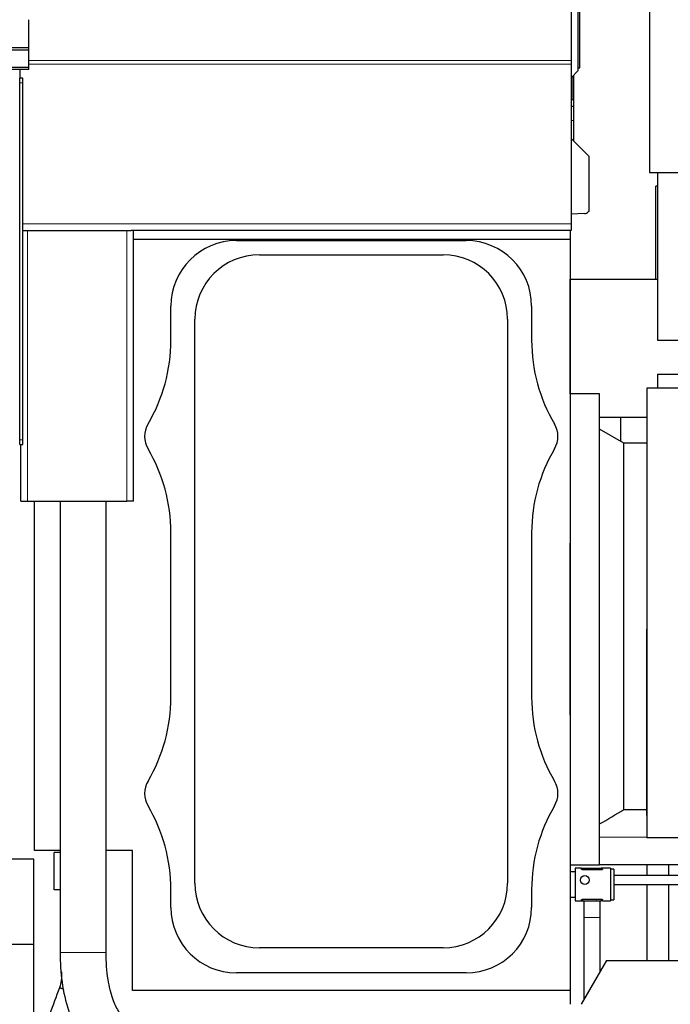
# Model space of a CAD drawing. Header units: inches. Extents: x 0 to 20790, y -12 to 14700.
# Tile 105 of 184: x 5779 to 6374, y 10673 to 11572. Entities that reach past the tile are written whole.
import ezdxf

# ---------------------------------------------------------------- set-up
doc = ezdxf.new("R2010")
doc.units = ezdxf.units.IN
doc.layers.add('1', color=7, linetype='Continuous', true_color=0xffffff)
doc.layers.add('254', color=7, linetype='Continuous', true_color=0xffffff)
doc.styles.add('latin_extended', font='simplex.shx')
doc.dimstyles.get("Standard").update_dxf_attribs({"dimtxt": 0.18, "dimasz": 0.18, "dimexe": 0.18, "dimexo": 0.0625, "dimgap": 0.09, "dimtad": 0, "dimtih": 1, "dimtoh": 1, "dimdec": 4, "dimzin": 0, "dimdsep": 46, "dimtxsty": 'Standard', "dimcen": 0.09, "dimadec": 0, "dimazin": 0, "dimtfac": 1, "dimtdec": 4, "dimtofl": 0, "dimtmove": 0, "dimatfit": 3, "dimfxl": 1, "dimtolj": 1, "dimtzin": 0, "dimarcsym": 0})

# ---------------------------------------------------------------- blocks, each defined once
blk = doc.blocks.new('_U2')
at = {"layer": '254', "color": 3, "linetype": 'Continuous', "lineweight": 13, "transparency": 16777216}
for p, q in [((7492.17, 11395.31), (7492.17, 8382.68)), ((438.17, 10122.32), (438.17, 8382.68)), ((560.67, 8417.68), (7369.67, 8417.68))]:
    blk.add_line(p, q, dxfattribs=at)
at = {"layer": '254', "color": 3, "transparency": 16777216}
for points in [[(560.67, 8438.09), (560.67, 8397.26), (438.17, 8417.68)], [(7369.67, 8397.26), (7369.67, 8438.09), (7492.17, 8417.68)]]:
    blk.add_solid(points, dxfattribs=at)
at = {"layer": 'Defpoints', "color": 0, "transparency": 16777216}
for p in [(7492.17, 11430.31), (438.17, 10157.32), (7492.17, 8417.68)]:
    blk.add_point(p, dxfattribs=at)
at = {"layer": '254', "color": 2, "lineweight": 13, "transparency": 16777216, "insert": (3746.42, 8601.43), "char_height": 122.5, "attachment_point": 1, "style": 'latin_extended'}
blk.add_mtext('\\A1;7054', dxfattribs=at)
blk = doc.blocks.new('_U14')
at = {"layer": '254', "color": 3, "linetype": 'Continuous', "lineweight": 13, "transparency": 16777216}
for p, q in [((7492.17, 11592.06), (7492.17, 8662.68)), ((6282.17, 9835.32), (6282.17, 8662.68)), ((7369.67, 8697.68), (6404.67, 8697.68))]:
    blk.add_line(p, q, dxfattribs=at)
at = {"layer": '254', "color": 3, "transparency": 16777216}
for points in [[(6404.67, 8718.09), (6404.67, 8677.26), (6282.17, 8697.68)], [(7369.67, 8677.26), (7369.67, 8718.09), (7492.17, 8697.68)]]:
    blk.add_solid(points, dxfattribs=at)
at = {"layer": 'Defpoints', "color": 0, "transparency": 16777216}
for p in [(7492.17, 11627.06), (6282.17, 9870.32), (6282.17, 8697.68)]:
    blk.add_point(p, dxfattribs=at)
at = {"layer": '254', "color": 2, "lineweight": 13, "transparency": 16777216, "insert": (6694.67, 8881.43), "char_height": 122.5, "attachment_point": 1, "style": 'latin_extended'}
blk.add_mtext('\\A1;1210', dxfattribs=at)

msp = doc.modelspace()

# ---------------------------------------------------------------- linework, layer by layer
at = {"layer": '1', "color": 2, "linetype": 'Continuous', "lineweight": 25}
for p, q in [((6354.669, 11708.552), (6354.669, 11432.324)), ((6283.169, 11579.281), (6283.169, 11534.593)), ((6289.669, 11525.325), (6289.669, 11584.325)), ((6291.169, 11527.825), (6291.169, 11581.825)), ((5787.669, 11546.296), (5787.669, 11571.839)), ((5787.669, 11546.296), (4810.669, 11546.296)), ((5787.669, 11544.032), (4810.669, 11544.032)), ((5787.669, 11544.032), (5787.669, 11546.296)), ((5787.669, 11528.181), (5787.669, 11544.032)), ((6283.169, 11534.593), (6283.169, 11531.152)), ((5787.669, 11528.181), (5768.526, 11528.181)), ((5787.669, 11526.432), (5768.908, 11526.432)), ((5779.169, 11526.432), (5779.169, 11518.328)), ((5787.669, 11526.432), (5787.669, 11528.181)), ((6283.169, 11531.152), (6283.169, 11385.328)), ((6283.169, 11518.825), (6289.669, 11525.325)), ((6289.669, 11527.825), (6291.169, 11527.825)), ((5779.169, 11514.083), (5779.169, 11518.328)), ((5782.169, 11518.328), (5779.169, 11518.328)), ((5782.169, 11514.083), (5782.169, 11518.328)), ((6285.169, 11520.824), (6285.169, 11498.825)), ((5779.169, 11188.328), (5779.169, 11514.083)), ((5782.169, 11188.328), (5782.169, 11514.083)), ((6285.169, 11498.825), (6285.169, 11492.825)), ((6283.169, 11492.825), (6285.169, 11492.825)), ((6285.169, 11492.825), (6285.169, 11479.825)), ((6285.169, 11479.825), (6285.169, 11461.325)), ((6283.169, 11463.325), (6299.169, 11447.325)), ((6299.169, 11447.325), (6299.169, 11396.71)), ((6354.669, 11432.324), (6509.669, 11432.324)), ((6362.169, 11432.324), (6362.169, 11279.324)), ((6360.611, 11334.824), (6360.611, 11419.824)), ((6362.178, 11419.824), (6360.611, 11419.824)), ((6295.325, 11394.749), (6283.169, 11394.325)), ((6299.169, 11396.71), (6298.747, 11396.273)), ((6283.169, 11385.328), (6283.169, 11379.328)), ((5782.201, 11379.328), (5782.169, 11379.328)), ((5782.201, 11379.328), (5786.169, 11379.328)), ((5786.169, 11379.328), (5877.169, 11379.328)), ((5877.169, 11379.328), (5881.138, 11379.328)), ((6283.169, 11379.328), (5881.138, 11379.328)), ((5883.169, 11132.328), (5883.169, 11379.328)), ((6282.169, 11379.316), (6282.169, 11093.702)), ((5883.17, 11371.328), (6282.166, 11371.328)), ((5977.169, 11370.157), (6187.169, 11370.157)), ((6282.166, 11371.328), (6282.166, 10685.328)), ((5998.169, 11357.188), (6166.169, 11357.188)), ((6282.174, 11334.824), (6282.169, 11334.824)), ((6282.174, 11334.824), (6362.168, 11334.824)), ((6282.174, 11230.325), (6282.174, 11334.824)), ((5917.34, 11279.1), (5917.34, 11310.327)), ((6246.999, 11310.327), (6246.999, 11279.1)), ((5939.308, 10783.327), (5939.308, 11298.327)), ((6225.03, 11298.327), (6225.03, 10783.327)), ((6362.169, 11279.324), (6384.068, 11279.324)), ((6362.169, 11248.324), (6362.169, 11235.324)), ((6362.169, 11248.324), (6502.169, 11248.324)), ((6309.169, 11230.324), (6282.169, 11230.324)), ((6309.169, 10801.87), (6309.169, 11230.324)), ((6352.169, 11235.324), (6352.169, 11058.582)), ((6512.169, 11235.324), (6352.169, 11235.324)), ((6309.17, 11208.824), (6352.168, 11208.824)), ((6331.169, 11185.324), (6309.169, 11198.024)), ((5779.169, 11183.93), (5779.169, 11188.328)), ((5779.169, 11183.93), (5782.169, 11183.93)), ((5780.169, 11132.328), (5780.169, 11183.931)), ((5782.169, 11183.93), (5782.169, 11188.328)), ((6352.171, 11185.324), (6331.169, 11185.324)), ((6331.169, 10850.615), (6331.169, 11185.324)), ((5780.169, 11132.328), (5786.169, 11132.328)), ((5786.169, 11132.328), (5877.169, 11132.328)), ((5792.666, 10813.328), (5792.666, 11132.319)), ((5816.167, 11132.319), (5816.167, 10720.147)), ((5858.167, 10720.147), (5858.167, 11132.319)), ((5883.169, 11132.328), (5877.169, 11132.328)), ((5917.34, 10953.1), (5917.34, 11103.555)), ((6246.999, 11103.555), (6246.999, 10953.1)), ((6282.169, 10936.943), (6282.169, 11093.725)), ((6352.169, 10845.324), (6352.169, 11015.324)), ((6352.395, 11015.324), (6352.395, 10845.324)), ((6282.169, 10936.947), (6282.169, 10793.719)), ((6331.169, 10850.615), (6352.169, 10850.615)), ((6352.169, 10845.324), (6352.169, 10824.824)), ((6352.395, 10845.324), (6352.169, 10845.324)), ((6512.169, 10824.824), (6352.169, 10824.824)), ((5816.168, 10813.328), (5792.666, 10813.328)), ((5816.167, 10811.49), (5810.823, 10811.49)), ((5810.823, 10777.321), (5810.823, 10811.49)), ((5882.166, 10813.328), (5858.167, 10813.328)), ((5882.166, 10685.328), (5882.166, 10813.328)), ((5792.169, 10805.324), (1269.681, 10805.324)), ((5792.169, 10645.324), (5792.169, 10805.324)), ((6282.169, 10800.324), (6309.169, 10800.324)), ((6286.669, 10797.213), (6286.669, 10767.213)), ((6292.562, 10797.213), (6286.669, 10797.213)), ((6292.562, 10797.213), (6293.669, 10797.213)), ((6292.562, 10796.169), (6292.562, 10797.213)), ((6293.669, 10797.213), (6310.669, 10797.213)), ((6298.077, 10797.213), (6298.135, 10797.271)), ((6298.135, 10797.271), (6298.349, 10797.213)), ((6309.169, 10800.324), (6309.169, 10801.87)), ((6381.069, 10800.324), (6309.169, 10800.324)), ((6311.777, 10797.213), (6310.669, 10797.213)), ((6311.777, 10796.169), (6311.777, 10797.213)), ((6319.169, 10797.213), (6311.777, 10797.213)), ((6319.169, 10797.213), (6319.169, 10767.213)), ((6352.169, 10800.313), (6352.169, 10790.317)), ((6372.169, 10800.323), (6372.169, 10790.31)), ((6282.169, 10791.213), (6282.165, 10791.213)), ((6282.169, 10793.713), (6282.169, 10770.713)), ((6286.669, 10793.713), (6282.169, 10793.713)), ((6310.669, 10795.68), (6293.669, 10795.68)), ((6322.169, 10796.213), (6319.169, 10796.213)), ((6322.169, 10796.213), (6322.169, 10768.213)), ((6545.132, 10790.324), (6322.173, 10790.324)), ((6322.173, 10782.324), (6545.132, 10782.324)), ((6352.169, 10782.323), (6352.169, 10712.822)), ((6372.169, 10782.315), (6372.169, 10712.824)), ((5816.167, 10777.321), (5810.823, 10777.321)), ((5917.34, 10761.327), (5917.34, 10777.555)), ((6246.999, 10777.555), (6246.999, 10761.327)), ((6282.165, 10773.213), (6282.169, 10773.213)), ((6282.169, 10770.721), (6282.169, 10672.831)), ((6282.169, 10770.713), (6286.669, 10770.713)), ((6286.669, 10767.213), (6292.562, 10767.213)), ((6292.562, 10767.213), (6292.562, 10768.258)), ((6292.562, 10767.213), (6293.669, 10767.213)), ((6293.669, 10768.747), (6310.669, 10768.747)), ((6293.669, 10767.213), (6310.669, 10767.213)), ((6306.204, 10767.156), (6305.99, 10767.213)), ((6306.261, 10767.213), (6306.204, 10767.156)), ((6311.777, 10767.213), (6310.669, 10767.213)), ((6311.777, 10767.213), (6311.777, 10768.258)), ((6311.777, 10767.213), (6319.169, 10767.213)), ((6319.169, 10768.213), (6322.169, 10768.213)), ((6294.669, 10752.213), (6294.669, 10677.155)), ((6309.669, 10703.134), (6309.669, 10752.213)), ((5792.169, 10727.382), (1381.717, 10727.382)), ((6166.169, 10724.466), (5998.169, 10724.466)), ((6315.263, 10712.824), (6292.169, 10672.824)), ((6315.263, 10712.824), (6459.075, 10712.824)), ((6187.169, 10701.498), (5977.169, 10701.498)), ((6282.166, 10685.328), (5882.166, 10685.328))]:
    msp.add_line(p, q, dxfattribs=at)
at = {"layer": '1', "color": 110, "linetype": 'Continuous', "lineweight": 13}
for p, q in [((6283.169, 11534.593), (5787.674, 11534.593)), ((6283.169, 11531.152), (5787.674, 11531.152)), ((6284.634, 11520.289), (6284.634, 11498.825)), ((5782.169, 11514.083), (5779.169, 11514.083)), ((6283.169, 11479.825), (6285.169, 11479.825)), ((6283.169, 11385.328), (5782.169, 11385.328)), ((5786.169, 11132.328), (5786.169, 11379.328)), ((5877.169, 11132.328), (5877.169, 11379.328)), ((5782.169, 11188.328), (5779.169, 11188.328)), ((6352.395, 11015.324), (6352.169, 11015.324)), ((6309.169, 10825.324), (6352.169, 10825.324)), ((6293.669, 10795.68), (6293.669, 10797.213)), ((6310.669, 10795.68), (6310.669, 10797.213)), ((6293.669, 10767.213), (6293.669, 10768.747)), ((6310.669, 10767.213), (6310.669, 10768.747)), ((6294.669, 10752.213), (6309.669, 10752.213)), ((5858.167, 10720.147), (5816.167, 10720.147))]:
    msp.add_line(p, q, dxfattribs=at)
at = {"layer": '1', "color": 2, "linetype": 'Continuous', "lineweight": 25}
msp.add_circle((6295.669, 10786.324), 4, dxfattribs=at)
for centre, radius, start, end in [((6295.151, 11399.746), 5, 272, 316), ((5977.169, 11310.327), 59.83, 90, 180), ((6187.169, 11310.327), 59.83, 0, 90), ((5998.169, 11298.327), 58.861, 90, 180), ((6166.169, 11298.327), 58.861, 0, 90), ((5767.169, 11279.1), 150.17, 329.414358, 0), ((6397.169, 11279.1), 150.17, 180, 210.585642), ((5915.669, 11191.327), 22.33, 149.414358, 210.585642), ((6248.669, 11191.327), 22.33, 329.414358, 30.585642), ((5767.169, 11103.555), 150.17, 0, 30.585642), ((6397.169, 11103.555), 150.17, 149.414358, 180), ((5767.169, 10953.1), 150.17, 329.414358, 0), ((6397.169, 10953.1), 150.17, 180, 210.585642), ((5915.669, 10865.327), 22.33, 149.414358, 210.585642), ((6248.669, 10865.327), 22.33, 329.414358, 30.585642), ((5767.169, 10777.555), 150.17, 0, 30.585642), ((6397.169, 10777.555), 150.17, 149.414358, 180), ((5998.169, 10783.327), 58.861, 180, 270), ((6166.169, 10783.327), 58.861, 270, 0), ((5977.169, 10761.327), 59.83, 180, 270), ((6187.169, 10761.327), 59.83, 270, 0)]:
    msp.add_arc(centre, radius, start, end, dxfattribs=at)
for points, knots in [([(6283.169, 11498.825), (6283.171, 11498.825), (6283.187, 11498.825), (6283.232, 11498.825), (6283.272, 11498.825), (6283.28, 11498.825), (6283.297, 11498.825), (6283.307, 11498.825), (6283.336, 11498.825), (6283.357, 11498.825), (6283.427, 11498.825), (6283.48, 11498.825), (6283.602, 11498.825), (6283.67, 11498.825), (6283.784, 11498.825), (6283.824, 11498.825), (6283.876, 11498.825), (6283.887, 11498.825), (6283.908, 11498.825), (6283.919, 11498.825), (6283.952, 11498.825), (6283.974, 11498.825), (6284.088, 11498.825), (6284.186, 11498.825), (6284.398, 11498.825), (6284.512, 11498.825), (6284.634, 11498.825)], [0, 0, 0, 0, 0.1175368, 0.243603, 0.243603, 0.2751195, 0.2751195, 0.3066361, 0.3066361, 0.3696692, 0.3696692, 0.4957353, 0.4957353, 0.6218015, 0.6218015, 0.6848346, 0.6848346, 0.7005928, 0.7005928, 0.7163511, 0.7163511, 0.7478677, 0.7478677, 0.8739338, 0.8739338, 1, 1, 1, 1]), ([(6352.17, 11058.684), (6352.171, 11058.495), (6352.171, 11058.305), (6352.175, 11056.119), (6352.183, 11054.116), (6352.205, 11050.098), (6352.218, 11048.084), (6352.248, 11044.043), (6352.28, 11039.991), (6352.326, 11033.878), (6352.364, 11027.73), (6352.381, 11023.608), (6352.389, 11020.507), (6352.391, 11019.472), (6352.393, 11017.918), (6352.394, 11017.399), (6352.395, 11016.361), (6352.395, 11015.842), (6352.395, 11015.324)], [0, 0, 0, 0, 0.0133897, 0.0133897, 0.154334, 0.154334, 0.2952784, 0.2952784, 0.4362227, 0.577167, 0.7181113, 0.8590557, 0.8590557, 0.9295278, 0.9295278, 0.9647639, 0.9647639, 1, 1, 1, 1]), ([(6293.669, 10795.68), (6293.593, 10795.68), (6293.518, 10795.684), (6293.408, 10795.695), (6293.371, 10795.699), (6293.317, 10795.708), (6293.299, 10795.711), (6293.264, 10795.717), (6293.247, 10795.721), (6293.162, 10795.738), (6293.097, 10795.755), (6293.022, 10795.78), (6293.007, 10795.785), (6292.978, 10795.796), (6292.936, 10795.812), (6292.87, 10795.841), (6292.823, 10795.865), (6292.79, 10795.884), (6292.779, 10795.891), (6292.758, 10795.904), (6292.748, 10795.911), (6292.7, 10795.944), (6292.668, 10795.971), (6292.635, 10796.006), (6292.629, 10796.013), (6292.618, 10796.027), (6292.612, 10796.034), (6292.597, 10796.056), (6292.589, 10796.07), (6292.569, 10796.112), (6292.562, 10796.141), (6292.562, 10796.169)], [0, 0, 0, 0, 0.125, 0.125, 0.1875, 0.1875, 0.21875, 0.21875, 0.25, 0.25, 0.375, 0.375, 0.40625, 0.40625, 0.4375, 0.5, 0.5625, 0.5625, 0.59375, 0.59375, 0.625, 0.625, 0.75, 0.75, 0.78125, 0.78125, 0.8125, 0.8125, 0.875, 0.875, 1, 1, 1, 1]), ([(6311.777, 10796.169), (6311.777, 10796.141), (6311.77, 10796.112), (6311.75, 10796.07), (6311.742, 10796.056), (6311.727, 10796.035), (6311.722, 10796.028), (6311.71, 10796.013), (6311.704, 10796.006), (6311.671, 10795.971), (6311.639, 10795.944), (6311.581, 10795.904), (6311.561, 10795.891), (6311.527, 10795.872), (6311.516, 10795.866), (6311.492, 10795.853), (6311.48, 10795.847), (6311.417, 10795.817), (6311.363, 10795.795), (6311.273, 10795.766), (6311.242, 10795.757), (6311.194, 10795.744), (6311.177, 10795.739), (6311.144, 10795.732), (6311.127, 10795.728), (6311.041, 10795.71), (6310.97, 10795.699), (6310.878, 10795.689), (6310.86, 10795.688), (6310.822, 10795.685), (6310.803, 10795.684), (6310.746, 10795.681), (6310.708, 10795.68), (6310.669, 10795.68)], [0, 0, 0, 0, 0.125, 0.125, 0.1875, 0.1875, 0.21875, 0.21875, 0.25, 0.25, 0.375, 0.375, 0.4375, 0.4375, 0.46875, 0.46875, 0.5, 0.5, 0.625, 0.625, 0.6875, 0.6875, 0.71875, 0.71875, 0.75, 0.75, 0.875, 0.875, 0.90625, 0.90625, 0.9375, 0.9375, 1, 1, 1, 1]), ([(6292.562, 10768.258), (6292.562, 10768.286), (6292.569, 10768.314), (6292.589, 10768.357), (6292.597, 10768.371), (6292.612, 10768.392), (6292.617, 10768.399), (6292.629, 10768.413), (6292.635, 10768.42), (6292.668, 10768.456), (6292.7, 10768.483), (6292.758, 10768.523), (6292.778, 10768.536), (6292.811, 10768.555), (6292.823, 10768.561), (6292.847, 10768.573), (6292.859, 10768.58), (6292.921, 10768.609), (6292.976, 10768.631), (6293.066, 10768.661), (6293.097, 10768.67), (6293.145, 10768.683), (6293.162, 10768.687), (6293.195, 10768.695), (6293.212, 10768.699), (6293.298, 10768.717), (6293.368, 10768.728), (6293.461, 10768.737), (6293.479, 10768.739), (6293.517, 10768.742), (6293.536, 10768.743), (6293.593, 10768.746), (6293.631, 10768.747), (6293.669, 10768.747)], [0, 0, 0, 0, 0.125, 0.125, 0.1875, 0.1875, 0.21875, 0.21875, 0.25, 0.25, 0.375, 0.375, 0.4375, 0.4375, 0.46875, 0.46875, 0.5, 0.5, 0.625, 0.625, 0.6875, 0.6875, 0.71875, 0.71875, 0.75, 0.75, 0.875, 0.875, 0.90625, 0.90625, 0.9375, 0.9375, 1, 1, 1, 1]), ([(6294.669, 10767.278), (6294.669, 10766.139), (6294.669, 10761.415), (6294.669, 10756.313), (6294.669, 10752.213)], [0, 0, 0, 0, 0.249859, 1, 1, 1, 1]), ([(6309.669, 10752.213), (6309.669, 10756.313), (6309.669, 10761.415), (6309.669, 10766.139), (6309.669, 10767.278)], [0, 0, 0, 0, 0.750141, 1, 1, 1, 1]), ([(6310.669, 10768.747), (6310.746, 10768.747), (6310.821, 10768.743), (6310.931, 10768.732), (6310.968, 10768.727), (6311.022, 10768.719), (6311.04, 10768.716), (6311.075, 10768.71), (6311.092, 10768.706), (6311.177, 10768.688), (6311.241, 10768.671), (6311.317, 10768.646), (6311.332, 10768.641), (6311.361, 10768.631), (6311.403, 10768.615), (6311.468, 10768.586), (6311.516, 10768.561), (6311.549, 10768.542), (6311.56, 10768.536), (6311.581, 10768.523), (6311.591, 10768.516), (6311.639, 10768.483), (6311.671, 10768.456), (6311.704, 10768.421), (6311.71, 10768.414), (6311.721, 10768.399), (6311.727, 10768.392), (6311.742, 10768.371), (6311.75, 10768.357), (6311.77, 10768.314), (6311.777, 10768.286), (6311.777, 10768.258)], [0, 0, 0, 0, 0.125, 0.125, 0.1875, 0.1875, 0.21875, 0.21875, 0.25, 0.25, 0.375, 0.375, 0.40625, 0.40625, 0.4375, 0.5, 0.5625, 0.5625, 0.59375, 0.59375, 0.625, 0.625, 0.75, 0.75, 0.78125, 0.78125, 0.8125, 0.8125, 0.875, 0.875, 1, 1, 1, 1]), ([(5816.167, 10720.147), (5816.13, 10710.818), (5817.325, 10692.663), (5823.115, 10666.404), (5831.27, 10648.226), (5839.471, 10636.099), (5844.085, 10631.185), (5846.578, 10628.966)], [0, 0, 0, 0, 0.2405465, 0.4883483, 0.7403061, 0.8667937, 1, 1, 1, 1]), ([(5873.561, 10661.152), (5872.201, 10662.44), (5869.233, 10666.503), (5863.852, 10677.504), (5859.221, 10696.079), (5858.171, 10711.219), (5858.167, 10720.147)], [0, 0, 0, 0, 0.1957592, 0.428893, 0.69394, 1, 1, 1, 1]), ([(5817.323, 10698.503), (5817.338, 10697.963), (5817.335, 10696.739), (5817.066, 10693.134), (5816.333, 10690.16), (5815.454, 10687.896)], [0, 0, 0, 0, 0.1495141, 0.3395171, 1, 1, 1, 1]), ([(5815.454, 10687.896), (5812.531, 10679.868), (5806.686, 10663.814), (5798.893, 10642.408), (5792.075, 10623.679), (5786.231, 10607.627), (5782.335, 10596.927), (5780.388, 10591.578)], [0, 0, 0, 0, 0.2500361, 0.5000476, 0.6667222, 0.8333966, 1, 1, 1, 1])]:
    msp.add_open_spline(points, degree=3, knots=knots, dxfattribs=at)
for points in [[(6284.634, 11498.825), (6284.814, 11498.825), (6284.993, 11498.825), (6285.169, 11498.825)], [(6328.171, 11208.824), (6328.171, 11201.568), (6328.171, 11194.311), (6328.171, 11187.054)], [(6309.169, 10837.536), (6316.507, 10841.889), (6323.84, 10846.248), (6331.169, 10850.615)], [(5817.323, 10702.573), (5817.323, 10701.217), (5817.323, 10699.86), (5817.323, 10698.503)]]:
    msp.add_open_spline(points, degree=3, dxfattribs=at)
msp.add_rational_spline([(5819.422, 10686.498), (5817.465, 10687.201), (5816.061, 10687.7), (5815.476, 10687.9), (5815.454, 10687.896)], [0.994809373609, 0.994732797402, 1.00197453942, 1.01661171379, 1.01661171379], degree=4, dxfattribs=at)

# ---------------------------------------------------------------- dimensions: what is measured, and where the dimension line sits
at = {"layer": '254', "color": 2, "linetype": 'Continuous', "lineweight": 13}
for base, p1, p2, picture, middle in [((6282.169, 8697.678), (7492.169, 11627.056), (6282.169, 9870.324), '_U14', (6887.169, 8697.678)), ((7492.169, 8417.678), (438.169, 10157.324), (7492.169, 11430.311), '_U2', (3965.169, 8417.678))]:
    dim = msp.add_linear_dim(base=base, p1=p1, p2=p2, dimstyle='Standard', override={"dimscale": 35, "dimtxt": 3.5, "dimasz": 3.5, "dimexe": 1, "dimexo": 1, "dimgap": 1.75, "dimtad": 1, "dimtih": 1, "dimtoh": 0, "dimdec": 2, "dimlfac": 1, "dimzin": 8, "dimdsep": 46, "dimlunit": 2, "dimtxsty": 'latin_extended', "dimsah": 1, "dimse1": 0, "dimse2": 0, "dimsd1": 0, "dimsd2": 0, "dimclrd": 3, "dimclre": 3, "dimclrt": 2, "dimtol": 0, "dimtm": -0.1, "dimtfac": 0.714286, "dimtdec": 3, "dimtofl": 1, "dimtmove": 0, "dimtzin": 8, "dimlwd": 13, "dimlwe": 13}, dxfattribs=at)
    dim.commit()
    dim.dimension.update_dxf_attribs({"geometry": picture, "text_midpoint": middle, "dimtype": 160})

doc.saveas('drawing.dxf')
